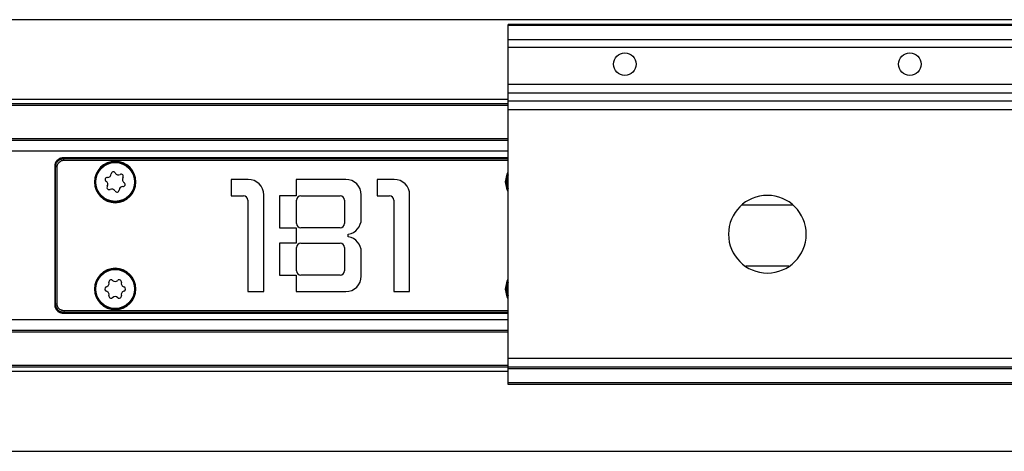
# Model space of a CAD drawing. Header units: millimetres. Extents: x -791 to 2760, y 405 to 804.
# Tile 10 of 17: x 574 to 688, y 405 to 455. Entities that reach past the tile are written whole.
import ezdxf

# ---------------------------------------------------------------- set-up
doc = ezdxf.new("R2010")
doc.units = ezdxf.units.MM

# ---------------------------------------------------------------- blocks, each defined once
blk = doc.blocks.new('Drawing View4')
at = {"color": 7, "linetype": 'Continuous', "lineweight": 25}
for p, q in [((1097.28, 28.5), (-102.32, 28.5)), ((1022.48, 27.95), (962.48, 27.95)), ((962.48, 27.81), (962.48, 27.95)), ((1022.48, 27.81), (962.48, 27.81)), ((962.48, 26.15), (962.48, 27.81)), ((1022.48, 26.15), (962.48, 26.15)), ((962.48, 25.29), (962.48, 26.15)), ((1022.48, 25.29), (962.48, 25.29)), ((962.48, 20.99), (962.48, 25.29)), ((1022.48, 20.99), (962.48, 20.99)), ((962.48, 20), (962.48, 20.99)), ((1022.48, 20), (962.48, 20)), ((962.48, 19.06), (962.48, 20)), ((962.48, 19.24), (32.48, 19.24)), ((962.48, 18.75), (32.48, 18.75)), ((962.48, 18.55), (32.48, 18.55)), ((1022.48, 19.06), (962.48, 19.06)), ((962.48, 18.07), (962.48, 19.06)), ((1022.48, 18.07), (962.48, 18.07)), ((962.48, -10.75), (962.48, 18.07)), ((962.48, 14.7), (32.48, 14.7)), ((962.48, 14.5), (32.48, 14.5)), ((962.48, 13.26), (32.48, 13.26)), ((909.98, 11.5), (909.99, 11.5)), ((909.98, 11.5), (909.98, -4.5)), ((910.07, 11.44), (909.99, 11.52)), ((909.99, 11.52), (909.99, 11.5)), ((909.99, 11.5), (909.99, -4.5)), ((910.26, 11.44), (910.07, 11.44)), ((910.07, -4.44), (910.07, 11.44)), ((910.26, -4.44), (910.26, 11.44)), ((911.04, 12.41), (910.96, 12.48)), ((910.98, 12.48), (910.96, 12.48)), ((962.48, 12.5), (910.98, 12.5)), ((962.48, 12.48), (910.98, 12.48)), ((911.04, 12.21), (911.04, 12.41)), ((911.04, 12.41), (962.48, 12.41)), ((911.04, 12.21), (962.48, 12.21)), ((962.28, 9.83), (962.48, 10.64)), ((914.58, 9.7), (914.68, 9.7)), ((914.73, 9.7), (914.68, 9.7)), ((919.23, 9.7), (919.28, 9.7)), ((919.38, 9.7), (919.28, 9.7)), ((932.37, 10), (930.42, 10)), ((930.42, 10), (930.42, 8.1)), ((943.67, 10), (937.92, 10)), ((937.92, 10), (937.92, 8.1)), ((949.27, 10), (947.32, 10)), ((947.32, 10), (947.32, 8.1)), ((962.18, 9.7), (962.28, 9.7)), ((962.33, 9.7), (962.28, 9.7)), ((930.42, 8.1), (931.82, 8.1)), ((934.17, -3), (934.17, 8.2)), ((937.92, 8.1), (936.02, 8.1)), ((936.02, 8.1), (936.02, 4.4)), ((938.47, 8.1), (943.02, 8.1)), ((945.47, 5.42), (945.47, 8.2)), ((947.32, 8.1), (948.72, 8.1)), ((951.07, -3), (951.07, 8.2)), ((932.32, 7.6), (932.32, -3)), ((937.97, 4.9), (937.97, 7.6)), ((943.52, 7.6), (943.52, 4.9)), ((949.22, 7.6), (949.22, -3)), ((936.02, 4.4), (937.92, 4.4)), ((937.92, 4.4), (937.92, 2.6)), ((943.02, 4.4), (938.47, 4.4)), ((943.97, 3.35), (943.97, 3.65)), ((936.02, 2.6), (936.02, -1.1)), ((937.92, 2.6), (936.02, 2.6)), ((938.47, 2.6), (943.02, 2.6)), ((937.97, -0.6), (937.97, 2.1)), ((943.52, 2.1), (943.52, -0.6)), ((945.47, -1.2), (945.47, 1.58)), ((936.02, -1.1), (937.92, -1.1)), ((937.92, -1.1), (937.92, -3)), ((943.02, -1.1), (938.47, -1.1)), ((990, 0), (994.96, 0)), ((962.28, -2.57), (962.48, -1.76)), ((914.58, -2.7), (914.68, -2.7)), ((914.73, -2.7), (914.68, -2.7)), ((919.23, -2.7), (919.28, -2.7)), ((919.38, -2.7), (919.28, -2.7)), ((932.32, -3), (934.17, -3)), ((937.92, -3), (943.67, -3)), ((949.22, -3), (951.07, -3)), ((962.18, -2.7), (962.28, -2.7)), ((962.33, -2.7), (962.28, -2.7)), ((909.99, -4.52), (910.07, -4.44)), ((909.99, -4.5), (909.99, -4.51)), ((910.26, -4.44), (910.07, -4.44)), ((910.96, -5.48), (911.04, -5.41)), ((910.96, -5.48), (910.98, -5.48)), ((910.98, -5.5), (910.98, -5.48)), ((910.98, -5.48), (962.48, -5.48)), ((910.98, -5.5), (962.48, -5.5)), ((911.04, -5.21), (911.04, -5.41)), ((962.48, -5.21), (911.04, -5.21)), ((962.48, -5.41), (911.04, -5.41)), ((962.48, -6.26), (32.48, -6.26)), ((962.48, -7.5), (32.48, -7.5)), ((962.48, -7.7), (32.48, -7.7)), ((1022.48, -10.75), (962.48, -10.75)), ((962.48, -11.75), (962.48, -10.75)), ((962.48, -11.55), (32.48, -11.55)), ((962.48, -11.75), (32.48, -11.75)), ((962.48, -12.24), (32.48, -12.24)), ((1022.48, -11.75), (962.48, -11.75)), ((962.48, -11.95), (962.48, -11.75)), ((1022.48, -11.95), (962.48, -11.95)), ((962.48, -13.55), (962.48, -11.95)), ((1022.48, -13.55), (962.48, -13.55)), ((962.48, -13.75), (962.48, -13.55)), ((1022.48, -13.75), (962.48, -13.75)), ((-102.32, -21.5), (1097.28, -21.5))]:
    blk.add_line(p, q, dxfattribs=at)
at = {"color": 7, "linetype": 'Continuous', "lineweight": 25, "flags": 128}
for points in [[(910.98, 12.5), (910.98, 12.5), (910.98, 12.5), (910.98, 12.5), (910.98, 12.5), (910.98, 12.49), (910.98, 12.49), (910.98, 12.49), (910.98, 12.48)], [(962.18, 9.7), (962.36, 10.62), (962.48, 10.86)], [(962.48, 8.54), (962.36, 8.78), (962.18, 9.7)], [(962.48, 8.76), (962.44, 8.83), (962.28, 9.7)], [(962.18, -2.7), (962.36, -1.78), (962.48, -1.54)], [(962.48, -3.86), (962.36, -3.62), (962.18, -2.7)], [(962.48, -3.64), (962.44, -3.57), (962.28, -2.7)], [(909.98, -4.5), (909.98, -4.5), (909.98, -4.5), (909.98, -4.5), (909.98, -4.5), (909.98, -4.5), (909.98, -4.5), (909.99, -4.5), (909.99, -4.5)]]:
    blk.add_lwpolyline(points, dxfattribs=at)
at = {"color": 7, "linetype": 'Continuous', "lineweight": 25}
for centre, radius in [((975.98, 23.35), 1.3), ((1008.98, 23.35), 1.3), ((916.98, 9.7), 2.25), ((916.98, -2.7), 2.25)]:
    blk.add_circle(centre, radius, dxfattribs=at)
for centre, radius, start, end in [((910, 11.54), 0.024, 195.3762, 254.6126), ((910.94, 12.48), 0.024, 15.3759, 74.6129), ((916.98, 9.7), 2.4, 0, 180), ((916.98, 9.7), 2.3, 0, 176.7947), ((916.1, 10.65), 0.42, 267.4512, 357.8189), ((916.77, 10.63), 0.25, 27.4512, 177.8189), ((917.36, 10.94), 0.42, 207.4512, 297.8189), ((917.67, 10.34), 0.25, 327.4512, 117.8189), ((964.58, 9.7), 2.25, 158.9605, 201.0395), ((916.98, 9.7), 2.4, 180, 0), ((916.98, 9.7), 2.3, 176.7947, 180), ((916.98, 9.7), 2.3, 180, 356.7947), ((916.07, 9.98), 0.25, 87.4512, 237.8189), ((915.71, 9.42), 0.42, 327.4512, 57.8189), ((916.28, 9.06), 0.25, 147.4512, 297.8189), ((917.85, 8.75), 0.42, 87.4512, 177.8189), ((918.24, 9.98), 0.42, 147.4512, 237.8189), ((917.88, 9.42), 0.25, 267.4512, 57.8189), ((916.98, 9.7), 2.3, 356.7947, 0), ((932.37, 8.2), 1.8, 0, 90), ((943.67, 8.2), 1.8, 0, 90), ((949.27, 8.2), 1.8, 0, 90), ((964.58, 9.7), 2.3, 176.7947, 180), ((916.59, 8.46), 0.42, 27.4512, 117.8189), ((917.18, 8.77), 0.25, 207.4512, 357.8189), ((931.82, 7.6), 0.5, 0, 90), ((938.47, 7.6), 0.5, 90, 180), ((943.02, 7.6), 0.5, 0, 90), ((948.72, 7.6), 0.5, 0, 90), ((992.48, 3.65), 4.5, 90, 270), ((992.48, 3.65), 4.5, 270, 90), ((938.47, 4.9), 0.5, 180, 270), ((943.02, 4.9), 0.5, 270, 0), ((943.67, 5.42), 1.8, 279.5941, 0), ((938.47, 2.1), 0.5, 90, 180), ((943.02, 2.1), 0.5, 0, 90), ((943.67, 1.58), 1.8, 0, 80.4059), ((916.98, -2.7), 2.4, 0, 180), ((916.98, -2.7), 2.3, 0, 176.7947), ((938.47, -0.6), 0.5, 180, 270), ((943.02, -0.6), 0.5, 270, 0), ((915.85, -2.05), 0.42, 284.8161, 15.1839), ((916.5, -1.88), 0.25, 44.8161, 195.1839), ((916.98, -1.41), 0.42, 224.8161, 315.1839), ((917.45, -1.88), 0.25, 344.8161, 135.1839), ((918.1, -2.05), 0.42, 164.8161, 255.1839), ((943.67, -1.2), 1.8, 270, 0), ((964.58, -2.7), 2.25, 158.9605, 201.0395), ((916.98, -2.7), 2.4, 180, 0), ((916.98, -2.7), 2.3, 176.7947, 180), ((916.98, -2.7), 2.3, 180, 356.7947), ((916.02, -2.7), 0.25, 104.8161, 255.1839), ((915.85, -3.35), 0.42, 344.8161, 75.1839), ((918.1, -3.35), 0.42, 104.8161, 195.1839), ((917.93, -2.7), 0.25, 284.8161, 75.1839), ((916.98, -2.7), 2.3, 356.7947, 0), ((964.58, -2.7), 2.3, 176.7947, 180), ((910, -4.54), 0.024, 105.3874, 164.6238), ((916.5, -3.52), 0.25, 164.8161, 315.1839), ((916.98, -4), 0.42, 44.8161, 135.1839), ((917.45, -3.52), 0.25, 224.8161, 15.1839), ((910.94, -5.48), 0.024, 285.3875, 344.6245)]:
    blk.add_arc(centre, radius, start, end, dxfattribs=at)
for points, knots in [([(910.94, 12.5), (910.87, 12.49), (910.74, 12.48), (910.48, 12.39), (910.23, 12.2), (910.02, 11.89), (909.99, 11.65), (909.98, 11.53)], [0, 0, 0, 0, 0.1391388, 0.2747578, 0.5343225, 0.7602576, 1, 1, 1, 1]), ([(909.98, 11.53), (909.98, 11.53), (909.98, 11.52), (909.98, 11.5), (909.98, 11.5)], [0, 0, 0, 0, 0.560071, 1, 1, 1, 1]), ([(910.96, 12.48), (910.89, 12.48), (910.76, 12.46), (910.51, 12.36), (910.25, 12.17), (910.05, 11.86), (910.01, 11.63), (909.99, 11.52)], [0, 0, 0, 0, 0.139145, 0.274766, 0.534321, 0.760175, 1, 1, 1, 1]), ([(910.07, 11.44), (910.07, 11.51), (910.08, 11.64), (910.17, 11.89), (910.35, 12.15), (910.67, 12.36), (910.91, 12.39), (911.04, 12.41)], [0, 0, 0, 0, 0.135536, 0.266986, 0.517817, 0.751089, 1, 1, 1, 1]), ([(910.26, 11.44), (910.27, 11.52), (910.28, 11.68), (910.39, 11.89), (910.55, 12.06), (910.77, 12.19), (910.94, 12.2), (911.04, 12.21)], [0, 0, 0, 0, 0.197867, 0.390487, 0.574641, 0.776473, 1, 1, 1, 1]), ([(910.98, 12.5), (910.97, 12.5), (910.96, 12.5), (910.95, 12.5), (910.94, 12.5)], [0, 0, 0, 0, 0.559896, 1, 1, 1, 1]), ([(995.39, 7), (994.53, 7), (992.56, 7), (990.59, 7), (989.48, 7)], [0, 0, 0, 0, 0.436845, 1, 1, 1, 1]), ([(909.98, -4.5), (909.98, -4.51), (909.98, -4.52), (909.98, -4.53), (909.98, -4.53)], [0, 0, 0, 0, 0.559896, 1, 1, 1, 1]), ([(909.98, -4.53), (909.98, -4.6), (909.99, -4.73), (910.08, -4.98), (910.27, -5.24), (910.58, -5.45), (910.82, -5.48), (910.94, -5.5)], [0, 0, 0, 0, 0.1356484, 0.2678671, 0.5209829, 0.753311, 1, 1, 1, 1]), ([(909.99, -4.52), (910, -4.58), (910.01, -4.71), (910.11, -4.96), (910.29, -5.21), (910.6, -5.43), (910.84, -5.46), (910.96, -5.48)], [0, 0, 0, 0, 0.135621, 0.267831, 0.520984, 0.753366, 1, 1, 1, 1]), ([(911.04, -5.41), (910.96, -5.4), (910.83, -5.39), (910.63, -5.32), (910.46, -5.22), (910.28, -5.05), (910.11, -4.8), (910.08, -4.56), (910.07, -4.44)], [0, 0, 0, 0, 0.139968, 0.27569, 0.407552, 0.535976, 0.760473, 1, 1, 1, 1]), ([(911.04, -5.21), (910.95, -5.2), (910.79, -5.19), (910.57, -5.08), (910.4, -4.91), (910.29, -4.69), (910.27, -4.53), (910.26, -4.44)], [0, 0, 0, 0, 0.208443, 0.408034, 0.590919, 0.785161, 1, 1, 1, 1]), ([(910.94, -5.5), (910.95, -5.5), (910.96, -5.5), (910.97, -5.5), (910.98, -5.5)], [0, 0, 0, 0, 0.56007, 1, 1, 1, 1])]:
    blk.add_open_spline(points, degree=3, knots=knots, dxfattribs=at)

msp = doc.modelspace()

# ---------------------------------------------------------------- block references
at = {"color": 7, "linetype": 'Continuous', "lineweight": 25}
msp.add_blockref('Drawing View4', (-331.52, 426.9), dxfattribs=at)

doc.saveas('drawing.dxf')
